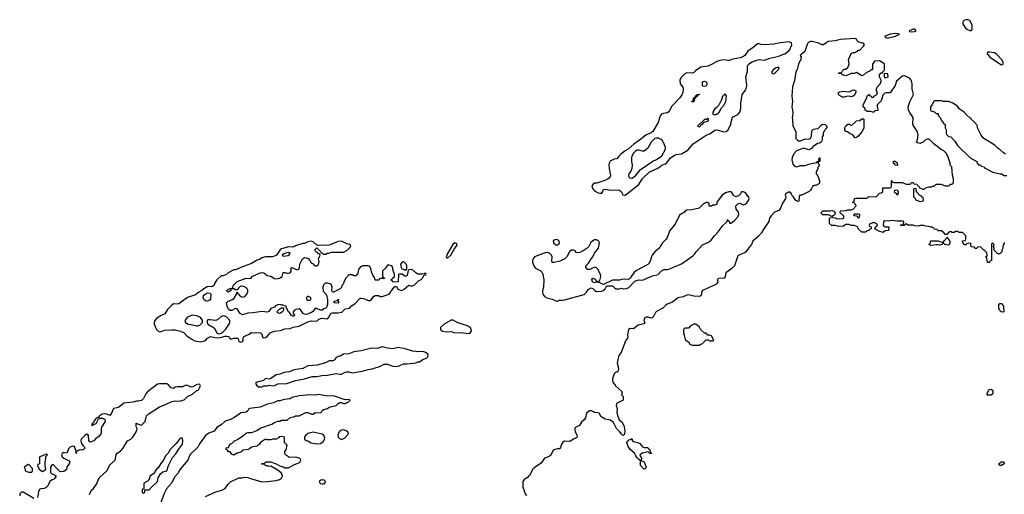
# Model space of a CAD drawing. Header units: inches. Extents: x 2769379 to 2883802, y 684208 to 828654.
# Tile 194 of 256: x 2801052 to 2812180, y 815024 to 820395. Entities that reach past the tile are written whole.
import ezdxf

# ---------------------------------------------------------------- set-up
doc = ezdxf.new("R2010")
doc.units = ezdxf.units.IN
doc.header["$MEASUREMENT"] = 0
for name, color, linetype in [('C8801', 7, 'Continuous'), ('C8802', 7, 'Continuous'), ('C8811', 7, 'Continuous'), ('C8812', 7, 'Continuous')]:
    doc.layers.add(name, color=color, linetype=linetype)

msp = doc.modelspace()

# ---------------------------------------------------------------- linework, layer by layer
at = {"layer": 'C8801', "color": 2, "elevation": 2}
for points in [[(2809253, 820000), (2809246, 819990), (2809226, 819974), (2809195, 819965), (2809111, 819950), (2809070, 819935), (2809050, 819934), (2809010, 819940), (2808965, 819935), (2808930, 819923), (2808871, 819889), (2808830, 819871), (2808750, 819857), (2808690, 819818), (2808670, 819798), (2808651, 819789), (2808590, 819794), (2808570, 819784), (2808523, 819737), (2808511, 819710), (2808515, 819670), (2808545, 819630), (2808551, 819610), (2808547, 819570), (2808536, 819544), (2808511, 819510), (2808423, 819417), (2808390, 819354), (2808370, 819341), (2808311, 819329), (2808291, 819309), (2808268, 819230), (2808206, 819130), (2808190, 819115), (2808130, 819090), (2808055, 819030), (2807992, 818988), (2807930, 818930), (2807895, 818910), (2807843, 818870), (2807823, 818850), (2807810, 818828), (2807799, 818821), (2807770, 818818), (2807726, 818794), (2807713, 818770), (2807710, 818750), (2807713, 818713), (2807730, 818630), (2807721, 818610), (2807698, 818590), (2807665, 818575), (2807574, 818546), (2807550, 818544), (2807529, 818531), (2807519, 818510), (2807524, 818490), (2807550, 818459), (2807590, 818435), (2807609, 818431), (2807630, 818432), (2807642, 818450), (2807646, 818470), (2807670, 818476), (2807730, 818467), (2807814, 818470), (2807830, 818466), (2807850, 818451), (2807870, 818412), (2807890, 818411), (2807910, 818421), (2808050, 818530), (2808090, 818599), (2808165, 818670), (2808270, 818719), (2808310, 818747), (2808350, 818764), (2808364, 818776), (2808406, 818830), (2808450, 818859), (2808470, 818868), (2808530, 818877), (2808602, 818918), (2808665, 818990), (2808730, 819037), (2808810, 819087), (2808850, 819104), (2808910, 819144), (2808930, 819148), (2809010, 819127), (2809038, 819130), (2809058, 819150), (2809090, 819214), (2809095, 819250), (2809109, 819291), (2809130, 819305), (2809170, 819321), (2809192, 819348), (2809204, 819390), (2809201, 819450), (2809219, 819550), (2809257, 819603), (2809267, 819630), (2809270, 819650), (2809259, 819750), (2809277, 819810), (2809278, 819870), (2809288, 819890), (2809330, 819918), (2809383, 819937), (2809410, 819943), (2809470, 819936), (2809530, 819959), (2809630, 819983), (2809674, 820000)], [(2809883, 820000), (2809871, 819990), (2809883, 819970), (2809879, 819950), (2809855, 819890), (2809839, 819830), (2809825, 819805), (2809810, 819706), (2809786, 819634), (2809779, 819530), (2809787, 819470), (2809779, 819410), (2809791, 819349), (2809791, 819329), (2809781, 819290), (2809786, 819266), (2809790, 819194), (2809822, 819130), (2809825, 819050), (2809842, 819030), (2809855, 819025), (2809875, 819025), (2809930, 819045), (2809970, 819042), (2809988, 819052), (2810000, 819079)], [(2810000, 818939), (2809990, 818929), (2809970, 818924), (2809910, 818942), (2809832, 818910), (2809803, 818877), (2809784, 818836), (2809779, 818810), (2809790, 818762), (2809810, 818738), (2809830, 818731), (2809875, 818745), (2809930, 818745), (2809970, 818762), (2810000, 818767)], [(2810000, 818486), (2809990, 818466), (2809974, 818450), (2809890, 818408), (2809870, 818408), (2809862, 818398), (2809857, 818343), (2809850, 818338), (2809825, 818350), (2809795, 818395), (2809779, 818410), (2809770, 818428), (2809750, 818448), (2809712, 818428), (2809705, 818410), (2809711, 818390), (2809706, 818370), (2809668, 818312), (2809656, 818270), (2809643, 818250), (2809630, 818237), (2809584, 818216), (2809544, 818176), (2809528, 818150), (2809517, 818110), (2809462, 818030), (2809436, 817984), (2809399, 817941), (2809336, 817890), (2809322, 817850), (2809302, 817830), (2809283, 817797), (2809256, 817764), (2809245, 817755), (2809190, 817736), (2809170, 817721), (2809130, 817610), (2809102, 817578), (2809031, 817530), (2809026, 817490), (2809012, 817470), (2808950, 817466), (2808934, 817450), (2808942, 817430), (2808931, 817410), (2808920, 817400), (2808768, 817332), (2808757, 817310), (2808759, 817290), (2808750, 817269), (2808730, 817261), (2808670, 817268), (2808610, 817283), (2808590, 817279), (2808550, 817258), (2808490, 817249), (2808430, 817199), (2808370, 817177), (2808354, 817166), (2808321, 817130), (2808248, 817092), (2808237, 817083), (2808211, 817030), (2808199, 817021), (2808190, 817017), (2808150, 817029), (2808131, 817029), (2808119, 817021), (2808111, 817010), (2808107, 816990), (2808116, 816970), (2808106, 816954), (2808042, 816938), (2807990, 816895), (2807950, 816899), (2807931, 816889), (2807921, 816830), (2807925, 816810), (2807922, 816790), (2807900, 816760), (2807851, 816630), (2807824, 816596), (2807814, 816566), (2807806, 816510), (2807821, 816450), (2807817, 816423), (2807810, 816406), (2807790, 816408), (2807770, 816388), (2807751, 816330), (2807751, 816310), (2807758, 816290), (2807785, 816250), (2807852, 816190), (2807862, 816170), (2807854, 816150), (2807874, 816130), (2807871, 816089), (2807804, 816056), (2807798, 816050), (2807795, 816030), (2807803, 815990), (2807799, 815950), (2807811, 815910), (2807828, 815868), (2807860, 815840), (2807883, 815790), (2807891, 815730), (2807882, 815698), (2807870, 815688), (2807850, 815708), (2807833, 815733), (2807796, 815770), (2807776, 815816), (2807759, 815839), (2807730, 815864), (2807670, 815875), (2807622, 815902), (2807602, 815942), (2807587, 815947), (2807550, 815949), (2807530, 815962), (2807510, 815969), (2807490, 815969), (2807457, 815943), (2807445, 815890), (2807430, 815868), (2807400, 815840), (2807377, 815803), (2807337, 815783), (2807327, 815773), (2807326, 815750), (2807331, 815730), (2807351, 815690), (2807350, 815666), (2807310, 815648), (2807270, 815622), (2807210, 815624), (2807190, 815615), (2807176, 815590), (2807165, 815555), (2807157, 815543), (2807150, 815538), (2807130, 815539), (2807091, 815529), (2807080, 815520), (2807050, 815464), (2807030, 815450), (2806985, 815435), (2806944, 815376), (2806870, 815329), (2806850, 815309), (2806817, 815243), (2806790, 815215), (2806752, 815190), (2806738, 815170), (2806738, 815110), (2806765, 815030), (2806778, 815010)], [(2801839, 815021), (2801864, 815070), (2801884, 815090), (2801920, 815140), (2801949, 815211), (2802035, 815290), (2802059, 815330), (2802065, 815355), (2802129, 815411), (2802142, 815470), (2802155, 815490), (2802190, 815511), (2802219, 815541), (2802269, 815631), (2802309, 815650), (2802329, 815670), (2802368, 815730), (2802375, 815750), (2802378, 815770), (2802368, 815790), (2802369, 815831), (2802382, 815822), (2802430, 815806), (2802469, 815850), (2802486, 815914), (2802502, 815930), (2802630, 816016), (2802701, 816039), (2802770, 816076), (2802810, 816083), (2802830, 816079), (2802870, 816082), (2802910, 816095), (2802950, 816131), (2803004, 816156), (2803042, 816190), (2803072, 816208), (2803095, 816250), (2803088, 816268), (2803070, 816269), (2803050, 816263), (2803010, 816239), (2802990, 816238), (2802950, 816257), (2802930, 816259), (2802890, 816239), (2802830, 816242), (2802810, 816238), (2802790, 816222), (2802758, 816230), (2802739, 816259), (2802715, 816275), (2802630, 816275), (2802610, 816269), (2802498, 816182), (2802478, 816162), (2802450, 816110), (2802430, 816086), (2802390, 816077), (2802370, 816079), (2802330, 816066), (2802230, 816055), (2802170, 816005), (2802110, 815994), (2802085, 815935), (2802070, 815915), (2802038, 815930), (2802010, 815936), (2801985, 815930), (2801951, 815910), (2801946, 815894), (2801930, 815892), (2801904, 815870), (2801888, 815850), (2801886, 815834), (2801874, 815830), (2801862, 815810), (2801870, 815802), (2801886, 815810), (2801886, 815814), (2801915, 815825), (2801943, 815877), (2801955, 815885), (2801990, 815885), (2802014, 815870), (2802018, 815850), (2801976, 815784), (2801971, 815770), (2801974, 815726), (2801968, 815710), (2801950, 815681), (2801908, 815652), (2801890, 815629), (2801850, 815614), (2801840, 815620), (2801833, 815633), (2801829, 815690), (2801820, 815700), (2801810, 815703), (2801790, 815694), (2801745, 815650), (2801741, 815630), (2801748, 815608), (2801770, 815572), (2801791, 815550), (2801774, 815530), (2801750, 815524), (2801730, 815529), (2801704, 815516), (2801693, 815507), (2801690, 815486), (2801689, 815510), (2801670, 815566), (2801650, 815568), (2801623, 815557), (2801603, 815537), (2801590, 815498), (2801570, 815489), (2801550, 815498), (2801530, 815486), (2801525, 815470), (2801532, 815450), (2801550, 815432), (2801610, 815402), (2801618, 815390), (2801610, 815368), (2801586, 815334), (2801585, 815310), (2801578, 815302), (2801550, 815284), (2801510, 815279), (2801470, 815315), (2801430, 815362), (2801412, 815350), (2801401, 815330), (2801398, 815270), (2801410, 815258), (2801450, 815242), (2801462, 815230), (2801450, 815206), (2801434, 815190), (2801410, 815184), (2801391, 815170), (2801370, 815122), (2801350, 815102), (2801330, 815089), (2801293, 815087), (2801278, 815082), (2801265, 815055), (2801251, 814990)], [(2803150, 814999), (2803270, 815051), (2803338, 815070), (2803375, 815090), (2803403, 815137), (2803435, 815165), (2803529, 815211), (2803568, 815212), (2803590, 815218), (2803630, 815216), (2803650, 815206), (2803790, 815167), (2803852, 815168), (2803950, 815182), (2803987, 815193), (2804012, 815208), (2804023, 815230), (2804019, 815250), (2804006, 815266), (2803962, 815302), (2803890, 815342), (2803870, 815338), (2803850, 815348), (2803830, 815348), (2803822, 815362), (2803790, 815366), (2803786, 815370), (2803790, 815374), (2803822, 815378), (2803830, 815392), (2803888, 815392), (2803951, 815371), (2803990, 815345), (2804030, 815336), (2804050, 815325), (2804090, 815324), (2804150, 815359), (2804215, 815385), (2804222, 815390), (2804229, 815410), (2804224, 815424), (2804212, 815432), (2804170, 815443), (2804102, 815442), (2804055, 815470), (2804048, 815490), (2804048, 815510), (2804062, 815530), (2804075, 815575), (2804068, 815588), (2804046, 815610), (2804046, 815670), (2804010, 815679), (2803986, 815674), (2803978, 815662), (2803950, 815648), (2803910, 815648), (2803890, 815642), (2803850, 815642), (2803830, 815648), (2803772, 815610), (2803762, 815590), (2803734, 815570), (2803670, 815558), (2803650, 815538), (2803634, 815530), (2803578, 815522), (2803550, 815502), (2803511, 815489), (2803471, 815469), (2803450, 815478), (2803430, 815506), (2803410, 815506), (2803402, 815522), (2803386, 815530), (2803386, 815550), (2803410, 815554), (2803428, 815590), (2803450, 815598), (2803478, 815630), (2803514, 815646), (2803574, 815686), (2803610, 815718), (2803630, 815725), (2803675, 815725), (2803730, 815746), (2803770, 815771), (2803903, 815817), (2803930, 815838), (2803970, 815851), (2803990, 815852), (2804010, 815862), (2804076, 815864), (2804110, 815892), (2804156, 815904), (2804170, 815911), (2804210, 815912), (2804286, 815950), (2804310, 815951), (2804350, 815931), (2804370, 815932), (2804390, 815951), (2804450, 815945), (2804464, 815956), (2804470, 815971), (2804490, 815985), (2804530, 815996), (2804550, 816011), (2804629, 816031), (2804650, 816052), (2804670, 816062), (2804690, 816062), (2804710, 816052), (2804730, 816052), (2804766, 816070), (2804786, 816090), (2804770, 816098), (2804730, 816095), (2804598, 816138), (2804530, 816133), (2804430, 816153), (2804390, 816145), (2804330, 816149), (2804210, 816139), (2804130, 816118), (2804110, 816104), (2804042, 816098), (2803990, 816082), (2803970, 816082), (2803920, 816060), (2803854, 816046), (2803769, 816009), (2803650, 815995), (2803642, 815990), (2803631, 815969), (2803610, 815955), (2803550, 815948), (2803532, 815930), (2803470, 815889), (2803434, 815870), (2803384, 815856), (2803370, 815848), (2803330, 815809), (2803280, 815780), (2803250, 815739), (2803190, 815718), (2803150, 815689), (2803084, 815596), (2803064, 815556), (2802975, 815470), (2802951, 815410), (2802864, 815310), (2802839, 815261), (2802801, 815219), (2802791, 815190), (2802766, 815150), (2802712, 815088), (2802686, 815034), (2802647, 814930)], [(2801210, 814977), (2801090, 815048), (2801073, 815047), (2801054, 815030), (2801052, 815008)]]:
    msp.add_lwpolyline(points, dxfattribs=at)
at = {"layer": 'C8801', "color": 2}
for points, elevation in [([(2809615, 819855), (2809602, 819850), (2809572, 819830), (2809554, 819810), (2809554, 819790), (2809570, 819782), (2809586, 819790), (2809628, 819830), (2809634, 819854)], 2), ([(2808790, 819638), (2808770, 819646), (2808770, 819692), (2808790, 819698), (2808812, 819690), (2808822, 819670), (2808810, 819648)], 2), ([(2808650, 819466), (2808649, 819470), (2808662, 819478), (2808669, 819511), (2808686, 819514), (2808690, 819534), (2808702, 819538), (2808706, 819550), (2808734, 819554), (2808730, 819546), (2808718, 819542), (2808710, 819526), (2808698, 819522), (2808690, 819506), (2808678, 819502), (2808670, 819466)], 2), ([(2809030, 819548), (2809013, 819547), (2809005, 819535), (2808994, 819530), (2808985, 819490), (2808952, 819428), (2808924, 819396), (2808910, 819388), (2808886, 819350), (2808886, 819326), (2808910, 819318), (2808930, 819325), (2808958, 819350), (2808982, 819398), (2809014, 819430), (2809034, 819470), (2809042, 819530)], 6), ([(2808830, 819278), (2808810, 819266), (2808790, 819266), (2808714, 819190), (2808730, 819182), (2808746, 819190), (2808755, 819205), (2808766, 819210), (2808786, 819234), (2808838, 819250), (2808835, 819275)], 6), ([(2808270, 819056), (2808250, 819056), (2808230, 819049), (2808187, 819010), (2808150, 818942), (2808110, 818908), (2808090, 818909), (2808050, 818919), (2808030, 818918), (2808010, 818909), (2807990, 818884), (2807971, 818850), (2807966, 818830), (2807965, 818790), (2807973, 818747), (2807971, 818710), (2807958, 818682), (2807936, 818650), (2807931, 818630), (2807945, 818605), (2807970, 818601), (2808010, 818627), (2808063, 818697), (2808207, 818793), (2808250, 818813), (2808310, 818855), (2808349, 818930), (2808349, 818950), (2808334, 818990), (2808313, 819030), (2808301, 819041)], 6), ([(2809088, 818448), (2809068, 818448), (2809030, 818437), (2808991, 818410), (2808932, 818330), (2808931, 818309), (2808910, 818298), (2808884, 818296), (2808870, 818286), (2808850, 818286), (2808846, 818290), (2808846, 818310), (2808827, 818327), (2808810, 818328), (2808782, 818310), (2808730, 818262), (2808650, 818242), (2808590, 818238), (2808574, 818230), (2808564, 818216), (2808530, 818199), (2808510, 818182), (2808460, 818080), (2808401, 818010), (2808371, 817930), (2808358, 817910), (2808316, 817870), (2808281, 817810), (2808230, 817769), (2808201, 817730), (2808191, 817710), (2808178, 817662), (2808163, 817637), (2808150, 817624), (2808023, 817557), (2807991, 817530), (2807962, 817490), (2807954, 817470), (2807930, 817455), (2807870, 817459), (2807830, 817449), (2807750, 817448), (2807650, 817398), (2807590, 817426), (2807570, 817426), (2807550, 817418), (2807527, 817427), (2807518, 817450), (2807530, 817471), (2807550, 817462), (2807573, 817433), (2807590, 817432), (2807610, 817442), (2807621, 817490), (2807615, 817515), (2807604, 817530), (2807589, 817569), (2807570, 817588), (2807550, 817594), (2807494, 817570), (2807470, 817569), (2807449, 817589), (2807449, 817610), (2807479, 817641), (2807509, 817690), (2807529, 817710), (2807547, 817753), (2807592, 817808), (2807603, 817870), (2807594, 817894), (2807570, 817905), (2807550, 817905), (2807528, 817892), (2807507, 817873), (2807486, 817830), (2807466, 817810), (2807410, 817773), (2807370, 817755), (2807342, 817762), (2807330, 817778), (2807310, 817788), (2807290, 817788), (2807266, 817770), (2807234, 817710), (2807214, 817690), (2807157, 817663), (2807091, 817649), (2807069, 817649), (2807065, 817670), (2807069, 817710), (2807063, 817730), (2807045, 817750), (2807021, 817761), (2806990, 817758), (2806871, 817710), (2806855, 817690), (2806848, 817670), (2806848, 817650), (2806861, 817610), (2806883, 817583), (2806936, 817556), (2806955, 817535), (2806964, 817510), (2806975, 817450), (2806970, 817370), (2806960, 817330), (2806960, 817310), (2806965, 817290), (2806975, 817275), (2806984, 817264), (2807010, 817248), (2807070, 817232), (2807110, 817214), (2807130, 817211), (2807150, 817221), (2807190, 817221), (2807210, 817226), (2807430, 817285), (2807457, 817310), (2807478, 817342), (2807510, 817362), (2807530, 817354), (2807552, 817330), (2807570, 817321), (2807630, 817323), (2807648, 817330), (2807668, 817350), (2807682, 817378), (2807690, 817382), (2807750, 817382), (2807777, 817357), (2807791, 817351), (2807829, 817351), (2807850, 817356), (2807871, 817351), (2807910, 817354), (2807936, 817364), (2808004, 817436), (2808050, 817451), (2808090, 817447), (2808204, 817495), (2808269, 817511), (2808307, 817553), (2808330, 817567), (2808370, 817568), (2808390, 817573), (2808530, 817634), (2808659, 817721), (2808679, 817741), (2808697, 817770), (2808770, 817846), (2808830, 817874), (2808862, 817898), (2808904, 817950), (2808947, 817993), (2808981, 818039), (2808990, 818058), (2809048, 818112), (2809050, 818134), (2809058, 818118), (2809070, 818114), (2809074, 818094), (2809090, 818092), (2809130, 818121), (2809170, 818166), (2809181, 818190), (2809177, 818217), (2809149, 818250), (2809146, 818290), (2809169, 818311), (2809190, 818318), (2809230, 818301), (2809250, 818307), (2809270, 818323), (2809289, 818350), (2809297, 818370), (2809289, 818390), (2809250, 818438), (2809230, 818446), (2809210, 818446), (2809202, 818430), (2809177, 818403), (2809150, 818389), (2809130, 818398), (2809118, 818410), (2809100, 818440)], 2), ([(2804350, 817889), (2804310, 817882), (2804270, 817861), (2804250, 817861), (2804170, 817836), (2804150, 817824), (2804130, 817820), (2804090, 817825), (2804001, 817799), (2803953, 817730), (2803939, 817721), (2803910, 817713), (2803830, 817713), (2803790, 817699), (2803770, 817685), (2803729, 817671), (2803670, 817635), (2803570, 817600), (2803490, 817565), (2803470, 817564), (2803409, 817531), (2803388, 817512), (2803350, 817498), (2803330, 817496), (2803279, 817450), (2803253, 817410), (2803248, 817392), (2803230, 817374), (2803170, 817373), (2803131, 817350), (2803111, 817329), (2803075, 817310), (2803038, 817282), (2802949, 817251), (2802850, 817181), (2802830, 817176), (2802790, 817178), (2802770, 817165), (2802723, 817117), (2802692, 817068), (2802650, 817047), (2802603, 817017), (2802578, 816990), (2802573, 816970), (2802573, 816950), (2802599, 816890), (2802616, 816870), (2802630, 816864), (2802650, 816867), (2802690, 816883), (2802770, 816885), (2802810, 816884), (2802869, 816871), (2802910, 816850), (2802939, 816819), (2802998, 816778), (2803030, 816761), (2803090, 816751), (2803130, 816756), (2803150, 816765), (2803175, 816790), (2803210, 816811), (2803259, 816799), (2803290, 816796), (2803338, 816802), (2803370, 816813), (2803395, 816815), (2803414, 816810), (2803430, 816785), (2803450, 816782), (2803470, 816792), (2803514, 816790), (2803522, 816782), (2803530, 816754), (2803550, 816746), (2803570, 816752), (2803577, 816763), (2803578, 816790), (2803586, 816810), (2803645, 816835), (2803670, 816855), (2803772, 816852), (2803791, 816831), (2803791, 816810), (2803801, 816800), (2803810, 816795), (2803830, 816797), (2803849, 816810), (2803882, 816850), (2803928, 816870), (2804001, 816879), (2804050, 816897), (2804110, 816901), (2804144, 816916), (2804210, 816927), (2804310, 816977), (2804350, 816987), (2804410, 816985), (2804434, 817005), (2804462, 817018), (2804530, 817011), (2804550, 817031), (2804570, 817074), (2804582, 817078), (2804650, 817076), (2804694, 817086), (2804730, 817122), (2804778, 817130), (2804803, 817157), (2804840, 817180), (2804898, 817242), (2804910, 817245), (2804950, 817238), (2804990, 817216), (2805010, 817216), (2805029, 817230), (2805050, 817262), (2805070, 817274), (2805107, 817273), (2805124, 817264), (2805150, 817261), (2805228, 817290), (2805269, 817351), (2805290, 817374), (2805310, 817374), (2805322, 817350), (2805350, 817334), (2805370, 817331), (2805396, 817344), (2805450, 817392), (2805470, 817382), (2805490, 817382), (2805510, 817392), (2805560, 817440), (2805590, 817456), (2805604, 817470), (2805620, 817500), (2805646, 817510), (2805642, 817522), (2805630, 817526), (2805622, 817518), (2805605, 817515), (2805550, 817517), (2805530, 817529), (2805490, 817565), (2805453, 817567), (2805442, 817558), (2805430, 817502), (2805410, 817489), (2805376, 817516), (2805344, 817516), (2805334, 817510), (2805331, 817429), (2805270, 817426), (2805262, 817442), (2805246, 817450), (2805262, 817458), (2805266, 817470), (2805286, 817490), (2805286, 817510), (2805269, 817569), (2805269, 817590), (2805262, 817602), (2805250, 817609), (2805230, 817618), (2805210, 817618), (2805190, 817588), (2805152, 817550), (2805154, 817490), (2805158, 817478), (2805170, 817474), (2805173, 817467), (2805130, 817466), (2805118, 817462), (2805112, 817448), (2805070, 817446), (2805062, 817482), (2805050, 817486), (2805039, 817519), (2805030, 817528), (2805019, 817579), (2805006, 817606), (2804990, 817610), (2804930, 817610), (2804903, 817597), (2804881, 817570), (2804873, 817527), (2804857, 817503), (2804850, 817498), (2804830, 817498), (2804808, 817508), (2804770, 817509), (2804736, 817470), (2804716, 817430), (2804710, 817406), (2804693, 817387), (2804690, 817366), (2804672, 817348), (2804590, 817308), (2804578, 817330), (2804585, 817370), (2804575, 817395), (2804564, 817404), (2804530, 817415), (2804506, 817414), (2804484, 817396), (2804479, 817370), (2804483, 817323), (2804520, 817280), (2804532, 817228), (2804531, 817171), (2804521, 817139), (2804512, 817130), (2804490, 817124), (2804470, 817109), (2804450, 817109), (2804410, 817128), (2804390, 817128), (2804361, 817090), (2804343, 817077), (2804290, 817059), (2804270, 817061), (2804255, 817070), (2804229, 817109), (2804210, 817122), (2804190, 817121), (2804162, 817110), (2804142, 817090), (2804142, 817070), (2804158, 817050), (2804150, 817038), (2804118, 817050), (2804100, 817080), (2804088, 817090), (2804066, 817130), (2804066, 817150), (2804030, 817166), (2804010, 817166), (2803994, 817174), (2803970, 817169), (2803944, 817156), (2803930, 817142), (2803890, 817128), (2803866, 817094), (2803850, 817085), (2803787, 817093), (2803690, 817077), (2803630, 817073), (2803570, 817057), (2803544, 817070), (2803510, 817122), (2803490, 817128), (2803450, 817104), (2803430, 817104), (2803414, 817114), (2803395, 817150), (2803388, 817190), (2803408, 817210), (2803450, 817226), (2803475, 817245), (2803502, 817290), (2803510, 817314), (2803517, 817297), (2803545, 817265), (2803570, 817255), (2803597, 817263), (2803616, 817284), (2803629, 817310), (2803629, 817330), (2803617, 817357), (2803593, 817373), (2803570, 817379), (2803544, 817376), (2803523, 817357), (2803510, 817338), (2803490, 817338), (2803470, 817348), (2803450, 817348), (2803438, 817342), (2803438, 817330), (2803411, 817310), (2803396, 817316), (2803388, 817330), (2803410, 817345), (2803432, 817352), (2803448, 817352), (2803458, 817362), (2803469, 817391), (2803509, 817431), (2803610, 817471), (2803650, 817466), (2803666, 817470), (2803678, 817490), (2803686, 817494), (2803768, 817530), (2803787, 817533), (2803810, 817530), (2803850, 817501), (2803890, 817491), (2803930, 817467), (2803950, 817463), (2803989, 817471), (2804018, 817490), (2804030, 817534), (2804050, 817534), (2804070, 817525), (2804090, 817525), (2804108, 817532), (2804118, 817550), (2804120, 817580), (2804128, 817592), (2804186, 817566), (2804208, 817572), (2804215, 817590), (2804218, 817630), (2804248, 817690), (2804270, 817705), (2804290, 817702), (2804311, 817691), (2804331, 817671), (2804345, 817645), (2804370, 817632), (2804378, 817618), (2804390, 817611), (2804410, 817611), (2804430, 817626), (2804437, 817657), (2804428, 817690), (2804446, 817730), (2804442, 817742), (2804430, 817746), (2804419, 817759), (2804398, 817770), (2804388, 817790), (2804410, 817812), (2804454, 817770), (2804458, 817758), (2804470, 817754), (2804482, 817742), (2804510, 817742), (2804528, 817752), (2804547, 817753), (2804576, 817764), (2804710, 817766), (2804753, 817787), (2804795, 817830), (2804788, 817850), (2804750, 817858), (2804690, 817887), (2804650, 817885), (2804550, 817845), (2804430, 817840), (2804410, 817842), (2804370, 817881)], 2), ([(2805970, 817869), (2805947, 817850), (2805887, 817750), (2805872, 817710), (2805881, 817701), (2805890, 817701), (2805924, 817730), (2805962, 817798), (2805990, 817832), (2805996, 817850), (2805990, 817862)], 2), ([(2807110, 817906), (2807090, 817901), (2807081, 817890), (2807084, 817870), (2807110, 817848), (2807130, 817847), (2807150, 817862), (2807153, 817870), (2807149, 817890), (2807130, 817903)], 2), ([(2804090, 817762), (2804045, 817750), (2804018, 817730), (2804030, 817718), (2804090, 817727), (2804108, 817750)], 6), ([(2805385, 817655), (2805374, 817650), (2805354, 817630), (2805362, 817590), (2805370, 817574), (2805392, 817572), (2805410, 817562), (2805427, 817573), (2805428, 817610), (2805418, 817630), (2805394, 817654)], 2), ([(2803170, 817209), (2803150, 817214), (2803134, 817230), (2803125, 817250), (2803129, 817270), (2803138, 817282), (2803170, 817303), (2803199, 817299), (2803212, 817290), (2803207, 817233), (2803199, 817221)], 2), ([(2804310, 817266), (2804294, 817250), (2804294, 817230), (2804310, 817222), (2804330, 817222), (2804346, 817230), (2804338, 817250)], 2), ([(2804650, 817186), (2804606, 817190), (2804606, 817210), (2804642, 817218), (2804646, 817230), (2804652, 817232), (2804654, 817190)], 2), ([(2803010, 817053), (2802990, 817049), (2802950, 817029), (2802918, 816990), (2802925, 816970), (2802954, 816950), (2802990, 816947), (2803050, 816931), (2803070, 816931), (2803090, 816942), (2803118, 816970), (2803116, 816996), (2803090, 817028), (2803050, 817044)], 6), ([(2803990, 817069), (2803970, 817078), (2803958, 817090), (2803990, 817122), (2804010, 817134), (2804033, 817133), (2804032, 817110), (2804022, 817090)], 2), ([(2803350, 817044), (2803326, 817034), (2803290, 817002), (2803270, 816992), (2803201, 816999), (2803183, 816997), (2803172, 816990), (2803171, 816970), (2803178, 816950), (2803250, 816908), (2803281, 816850), (2803290, 816844), (2803310, 816842), (2803330, 816847), (2803350, 816861), (2803376, 816890), (2803419, 816950), (2803427, 816970), (2803425, 816990), (2803393, 817030), (2803370, 817042)], 6), ([(2805930, 816996), (2805851, 816950), (2805806, 816910), (2805806, 816890), (2805810, 816885), (2805830, 816871), (2805870, 816861), (2805930, 816867), (2805970, 816851), (2806030, 816857), (2806130, 816843), (2806146, 816854), (2806157, 816870), (2806156, 816890), (2806145, 816910), (2806111, 816929), (2806005, 816965), (2805950, 816993)], 2), ([(2808690, 816948), (2808670, 816948), (2808634, 816930), (2808610, 816906), (2808570, 816906), (2808554, 816890), (2808554, 816850), (2808562, 816830), (2808564, 816804), (2808573, 816787), (2808573, 816773), (2808611, 816751), (2808625, 816725), (2808653, 816713), (2808670, 816712), (2808730, 816712), (2808750, 816722), (2808768, 816732), (2808810, 816774), (2808830, 816774), (2808850, 816762), (2808890, 816762), (2808898, 816770), (2808870, 816818), (2808850, 816826), (2808830, 816826), (2808810, 816846), (2808790, 816846), (2808750, 816886), (2808735, 816915), (2808710, 816938)], 6), ([(2805150, 816693), (2805090, 816674), (2805030, 816677), (2804910, 816649), (2804830, 816637), (2804770, 816613), (2804711, 816609), (2804673, 816587), (2804650, 816584), (2804630, 816573), (2804613, 816547), (2804590, 816533), (2804550, 816533), (2804507, 816513), (2804413, 816487), (2804310, 816478), (2804250, 816449), (2804154, 816434), (2804102, 816410), (2804039, 816401), (2803990, 816383), (2803950, 816376), (2803890, 816334), (2803870, 816329), (2803830, 816334), (2803806, 816314), (2803722, 816290), (2803722, 816270), (2803734, 816250), (2803750, 816242), (2803790, 816242), (2803810, 816252), (2803850, 816252), (2803870, 816258), (2803910, 816251), (2803930, 816256), (2803970, 816276), (2804070, 816279), (2804170, 816313), (2804270, 816330), (2804356, 816356), (2804410, 816359), (2804466, 816370), (2804530, 816374), (2804630, 816391), (2804670, 816383), (2804690, 816384), (2804730, 816407), (2804750, 816410), (2804770, 816410), (2804810, 816399), (2804924, 816416), (2804990, 816438), (2805035, 816445), (2805130, 816475), (2805170, 816498), (2805210, 816496), (2805270, 816475), (2805309, 816471), (2805342, 816478), (2805390, 816499), (2805430, 816499), (2805530, 816511), (2805550, 816522), (2805570, 816525), (2805609, 816551), (2805658, 816570), (2805668, 816590), (2805667, 816607), (2805638, 816630), (2805610, 816642), (2805550, 816635), (2805530, 816642), (2805490, 816644), (2805410, 816669), (2805330, 816684), (2805270, 816669), (2805210, 816677)], 2), ([(2804370, 815729), (2804307, 815713), (2804282, 815690), (2804272, 815670), (2804272, 815650), (2804290, 815632), (2804310, 815631), (2804346, 815605), (2804410, 815594), (2804450, 815599), (2804480, 815620), (2804489, 815630), (2804496, 815650), (2804499, 815670), (2804489, 815690), (2804470, 815704)], 2), ([(2804712, 815752), (2804690, 815749), (2804666, 815734), (2804651, 815710), (2804647, 815690), (2804651, 815670), (2804661, 815660), (2804690, 815646), (2804721, 815659), (2804769, 815710), (2804762, 815730), (2804743, 815743)], 2), ([(2802870, 815659), (2802858, 815650), (2802821, 815599), (2802751, 815530), (2802731, 815489), (2802701, 815459), (2802676, 815410), (2802646, 815374), (2802616, 815324), (2802598, 815310), (2802564, 815256), (2802522, 815230), (2802517, 815203), (2802504, 815176), (2802454, 815150), (2802454, 815086), (2802438, 815082), (2802434, 815070), (2802434, 815050), (2802450, 815034), (2802466, 815050), (2802466, 815074), (2802510, 815074), (2802522, 815078), (2802526, 815090), (2802608, 815170), (2802618, 815210), (2802643, 815257), (2802670, 815278), (2802714, 815290), (2802732, 815350), (2802779, 815441), (2802817, 815483), (2802847, 815533), (2802890, 815592), (2802897, 815630), (2802890, 815658)], 2), ([(2808110, 815554), (2808150, 815554), (2808158, 815538), (2808173, 815533), (2808178, 815498), (2808193, 815493), (2808193, 815487), (2808170, 815486), (2808162, 815502), (2808150, 815506), (2808090, 815489), (2808062, 815470), (2808078, 815430), (2808074, 815410), (2808082, 815402), (2808111, 815391), (2808132, 815330), (2808124, 815316), (2808110, 815309), (2808069, 815350), (2808068, 815408), (2808050, 815418), (2808030, 815438), (2808010, 815468), (2808002, 815490), (2807950, 815530), (2807927, 815567), (2807914, 815610), (2807938, 815642), (2807955, 815645), (2807970, 815654), (2807978, 815630), (2807990, 815621), (2808047, 815607), (2808059, 815599), (2808090, 815562)], 2), ([(2801358, 815478), (2801350, 815478), (2801310, 815458), (2801274, 815450), (2801274, 815370), (2801258, 815362), (2801254, 815350), (2801272, 815310), (2801290, 815292), (2801310, 815282), (2801326, 815290), (2801346, 815310), (2801339, 815350), (2801339, 815390), (2801348, 815430), (2801347, 815453), (2801366, 815470)], 2), ([(2801150, 815366), (2801144, 815356), (2801102, 815330), (2801114, 815310), (2801114, 815290), (2801150, 815274), (2801190, 815274), (2801198, 815290), (2801196, 815316)], 2), ([(2804490, 815189), (2804455, 815185), (2804438, 815170), (2804448, 815148), (2804470, 815141), (2804490, 815143), (2804499, 815150), (2804509, 815170)], 2)]:
    msp.add_lwpolyline(points, close=True, dxfattribs=dict(at, elevation=elevation))
at = {"layer": 'C8802', "color": 2, "elevation": 2}
for points in [[(2809674, 820000), (2809699, 820010), (2809753, 820050), (2809779, 820110), (2809774, 820134), (2809750, 820143), (2809650, 820134), (2809570, 820117), (2809470, 820111), (2809430, 820115), (2809410, 820122), (2809390, 820121), (2809341, 820079), (2809281, 820039), (2809253, 820000)], [(2810000, 820149), (2809990, 820150), (2809970, 820142), (2809958, 820130), (2809950, 820113), (2809925, 820035), (2809883, 820000)]]:
    msp.add_lwpolyline(points, dxfattribs=at)
at = {"layer": 'C8811', "color": 2, "elevation": 2}
for points in [[(2812186, 817866), (2812174, 817866), (2812174, 817854), (2812162, 817830), (2812162, 817810), (2812152, 817788), (2812151, 817769), (2812130, 817746), (2812107, 817747), (2812067, 817787), (2812066, 817810), (2812058, 817830), (2812066, 817850), (2812050, 817866), (2812038, 817862), (2812034, 817850), (2812034, 817670), (2812018, 817662), (2812013, 817647), (2811990, 817646), (2811982, 817702), (2811966, 817710), (2811982, 817718), (2811986, 817730), (2811982, 817762), (2811967, 817767), (2811962, 817782), (2811947, 817787), (2811910, 817826), (2811878, 817822), (2811870, 817806), (2811853, 817807), (2811846, 817810), (2811842, 817822), (2811810, 817826), (2811806, 817830), (2811802, 817862), (2811770, 817866), (2811758, 817862), (2811750, 817846), (2811728, 817848), (2811722, 817862), (2811710, 817866), (2811707, 817893), (2811742, 817898), (2811746, 817910), (2811746, 817950), (2811707, 817987), (2811670, 817988), (2811650, 817998), (2811630, 817998), (2811612, 817988), (2811590, 817988), (2811570, 817998), (2811554, 817990), (2811530, 817966), (2811510, 817966), (2811500, 817980), (2811470, 818006), (2811430, 818006), (2811422, 818022), (2811390, 818026), (2811370, 818046), (2811350, 818046), (2811324, 818056), (2811290, 818058), (2811270, 818066), (2811230, 818066), (2811210, 818058), (2811170, 818062), (2811150, 818069), (2811090, 818069), (2811070, 818086), (2811058, 818082), (2811050, 818068), (2811010, 818066), (2811006, 818070), (2811010, 818074), (2811042, 818078), (2811046, 818110), (2811030, 818115), (2810970, 818115), (2810910, 818122), (2810870, 818115), (2810830, 818118), (2810813, 818107), (2810812, 818070), (2810820, 818060), (2810832, 818052), (2810874, 818050), (2810871, 818009), (2810833, 818007), (2810810, 817988), (2810762, 818002), (2810730, 818018), (2810718, 818030), (2810727, 818053), (2810746, 818070), (2810742, 818082), (2810716, 818096), (2810690, 818098), (2810658, 818082), (2810654, 818070), (2810658, 818058), (2810674, 818050), (2810674, 818030), (2810658, 818022), (2810654, 818010), (2810633, 818007), (2810611, 817989), (2810570, 817989), (2810527, 818027), (2810526, 818050), (2810487, 818067), (2810450, 818068), (2810424, 818076), (2810390, 818078), (2810362, 818058), (2810310, 818055), (2810270, 818066), (2810228, 818068), (2810206, 818090), (2810206, 818150), (2810222, 818158), (2810226, 818170), (2810190, 818186), (2810130, 818188), (2810110, 818206), (2810108, 818210), (2810130, 818232), (2810210, 818232), (2810237, 818237), (2810254, 818230), (2810272, 818210), (2810258, 818182), (2810234, 818170), (2810238, 818158), (2810270, 818154), (2810290, 818142), (2810356, 818144), (2810366, 818150), (2810366, 818170), (2810326, 818210), (2810327, 818233), (2810390, 818234), (2810410, 818242), (2810450, 818242), (2810470, 818252), (2810506, 818290), (2810502, 818302), (2810490, 818306), (2810482, 818322), (2810466, 818330), (2810482, 818338), (2810486, 818370), (2810510, 818374), (2810630, 818374), (2810650, 818394), (2810730, 818392), (2810769, 818431), (2810790, 818434), (2810806, 818450), (2810806, 818490), (2810810, 818494), (2810890, 818494), (2810902, 818498), (2810906, 818510), (2810906, 818570), (2810910, 818574), (2810918, 818558), (2810930, 818554), (2811030, 818554), (2811044, 818544), (2811070, 818534), (2811110, 818534), (2811122, 818538), (2811130, 818554), (2811150, 818554), (2811158, 818538), (2811193, 818533), (2811198, 818518), (2811213, 818513), (2811218, 818498), (2811270, 818474), (2811286, 818490), (2811303, 818497), (2811330, 818505), (2811358, 818502), (2811370, 818512), (2811387, 818513), (2811410, 818534), (2811467, 818533), (2811510, 818514), (2811550, 818514), (2811562, 818518), (2811567, 818533), (2811590, 818534), (2811606, 818550), (2811606, 818594), (2811595, 818635), (2811586, 818730), (2811568, 818750), (2811567, 818773), (2811542, 818850), (2811523, 818883), (2811498, 818910), (2811458, 818930), (2811430, 818958), (2811390, 818982), (2811330, 819042), (2811310, 819042), (2811290, 819034), (2811262, 819010), (2811230, 818995), (2811200, 819000), (2811188, 819008), (2811200, 819040), (2811207, 819093), (2811194, 819134), (2811168, 819170), (2811148, 819210), (2811149, 819290), (2811108, 819350), (2811096, 819376), (2811095, 819410), (2811114, 819466), (2811155, 819550), (2811139, 819610), (2811137, 819670), (2811130, 819706), (2811110, 819734), (2811070, 819754), (2811050, 819759), (2811030, 819755), (2811010, 819742), (2810962, 819698), (2810945, 819650), (2810891, 819569), (2810850, 819569), (2810830, 819562), (2810802, 819538), (2810801, 819510), (2810790, 819478), (2810742, 819430), (2810744, 819404), (2810752, 819390), (2810750, 819366), (2810718, 819362), (2810710, 819348), (2810690, 819348), (2810670, 819358), (2810630, 819358), (2810606, 819370), (2810606, 819390), (2810586, 819410), (2810586, 819430), (2810628, 819510), (2810630, 819534), (2810642, 819538), (2810647, 819553), (2810654, 819550), (2810658, 819538), (2810674, 819530), (2810678, 819518), (2810690, 819514), (2810702, 819518), (2810706, 819530), (2810738, 819550), (2810748, 819570), (2810735, 819590), (2810735, 819610), (2810742, 819630), (2810775, 819665), (2810788, 819690), (2810788, 819710), (2810769, 819750), (2810769, 819770), (2810790, 819792), (2810806, 819794), (2810810, 819814), (2810822, 819818), (2810827, 819833), (2810826, 819890), (2810808, 819908), (2810770, 819928), (2810713, 819927), (2810692, 819890), (2810691, 819829), (2810673, 819827), (2810654, 819810), (2810622, 819798), (2810590, 819768), (2810570, 819758), (2810510, 819798), (2810488, 819788), (2810450, 819788), (2810390, 819758), (2810370, 819766), (2810350, 819766), (2810342, 819782), (2810310, 819786), (2810306, 819790), (2810310, 819794), (2810342, 819798), (2810347, 819813), (2810370, 819834), (2810390, 819834), (2810410, 819854), (2810426, 819890), (2810418, 819950), (2810442, 819990), (2810445, 820000)], [(2811993, 820000), (2812018, 819970), (2812150, 819885), (2812167, 819893), (2812168, 819910), (2812156, 819936), (2812097, 820000)], [(2812195, 818875), (2812169, 818889), (2812130, 818928), (2812110, 818938), (2812074, 818974), (2811948, 819050), (2811918, 819090), (2811878, 819170), (2811878, 819190), (2811870, 819206), (2811840, 819240), (2811806, 819270), (2811802, 819282), (2811790, 819286), (2811756, 819316), (2811728, 819350), (2811670, 819388), (2811650, 819415), (2811598, 819450), (2811552, 819468), (2811490, 819468), (2811470, 819478), (2811390, 819478), (2811382, 819470), (2811365, 819435), (2811345, 819410), (2811345, 819370), (2811350, 819365), (2811392, 819352), (2811410, 819334), (2811430, 819334), (2811434, 819330), (2811434, 819310), (2811454, 819290), (2811478, 819238), (2811490, 819234), (2811498, 819218), (2811512, 819210), (2811512, 819170), (2811522, 819150), (2811522, 819110), (2811530, 819094), (2811550, 819074), (2811574, 819070), (2811622, 819022), (2811652, 818970), (2811794, 818830), (2811870, 818792), (2811874, 818770), (2811890, 818754), (2811910, 818752), (2811918, 818738), (2811954, 818730), (2811958, 818718), (2812050, 818671), (2812132, 818652), (2812151, 818651), (2812173, 818633), (2812210, 818631)], [(2810000, 819079), (2810000, 819080), (2810004, 819136), (2810025, 819155), (2810078, 819162), (2810110, 819202), (2810130, 819212), (2810154, 819210), (2810174, 819190), (2810174, 819170), (2810144, 819136), (2810133, 819107), (2810132, 819088), (2810122, 819070), (2810122, 819030), (2810110, 819008), (2810090, 818998), (2810070, 818995), (2810020, 818960), (2810000, 818939)], [(2810000, 818767), (2810062, 818778), (2810068, 818792), (2810082, 818798), (2810086, 818830), (2810094, 818830), (2810094, 818790), (2810078, 818782), (2810074, 818770), (2810092, 818750), (2810073, 818727), (2810072, 818710), (2810052, 818670), (2810052, 818650), (2810071, 818630), (2810091, 818570), (2810090, 818546), (2810084, 818536), (2810050, 818518), (2810030, 818518), (2810012, 818508), (2810000, 818486)]]:
    msp.add_lwpolyline(points, dxfattribs=at)
for points in [[(2810830, 819786), (2810822, 819778), (2810822, 819750), (2810830, 819742), (2810850, 819742), (2810866, 819750), (2810862, 819782)], [(2810450, 819522), (2810430, 819528), (2810393, 819527), (2810370, 819518), (2810350, 819518), (2810316, 819536), (2810306, 819550), (2810306, 819570), (2810320, 819580), (2810350, 819585), (2810430, 819578), (2810470, 819601), (2810490, 819598), (2810502, 819590), (2810502, 819570), (2810484, 819536), (2810470, 819528)], [(2810490, 819058), (2810470, 819088), (2810426, 819110), (2810407, 819127), (2810390, 819128), (2810378, 819150), (2810378, 819170), (2810390, 819194), (2810410, 819214), (2810430, 819214), (2810450, 819194), (2810508, 819252), (2810547, 819253), (2810570, 819274), (2810590, 819274), (2810594, 819270), (2810592, 819170), (2810574, 819130), (2810530, 819078), (2810510, 819062)], [(2810970, 818746), (2810948, 818748), (2810942, 818762), (2810926, 818770), (2810927, 818793), (2810950, 818794), (2810958, 818778), (2810970, 818774), (2810974, 818750)], [(2810970, 818466), (2810938, 818462), (2810934, 818450), (2810938, 818438), (2810953, 818433), (2810970, 818414), (2810982, 818418), (2810986, 818450)], [(2811170, 818486), (2811158, 818482), (2811154, 818470), (2811154, 818390), (2811173, 818373), (2811178, 818358), (2811230, 818338), (2811250, 818342), (2811266, 818350), (2811262, 818382), (2811250, 818386), (2811242, 818402), (2811227, 818407), (2811187, 818447), (2811182, 818482)], [(2810530, 818195), (2810485, 818195), (2810474, 818190), (2810478, 818178), (2810510, 818174), (2810530, 818154), (2810542, 818158), (2810546, 818190)], [(2811550, 817842), (2811506, 817850), (2811490, 817866), (2811474, 817850), (2811450, 817842), (2811430, 817848), (2811413, 817847), (2811350, 817838), (2811326, 817850), (2811346, 817870), (2811346, 817890), (2811350, 817894), (2811427, 817893), (2811490, 817874), (2811503, 817897), (2811518, 817910), (2811530, 817934), (2811565, 817890), (2811562, 817850)], [(2812170, 817086), (2812146, 817090), (2812130, 817106), (2812118, 817130), (2812118, 817170), (2812130, 817182), (2812150, 817182), (2812170, 817154), (2812174, 817090)], [(2811990, 816146), (2811986, 816150), (2811988, 816170), (2812010, 816212), (2812030, 816214), (2812052, 816190), (2812051, 816169), (2812030, 816148)], [(2812150, 815349), (2812126, 815350), (2812118, 815370), (2812130, 815382), (2812150, 815392), (2812174, 815390), (2812178, 815370)]]:
    msp.add_lwpolyline(points, close=True, dxfattribs=at)
at = {"layer": 'C8812', "color": 2, "elevation": 2}
for points in [[(2811770, 820395), (2811750, 820395), (2811730, 820388), (2811712, 820370), (2811712, 820350), (2811732, 820310), (2811750, 820292), (2811770, 820282), (2811790, 820274), (2811810, 820274), (2811818, 820290), (2811815, 820335), (2811790, 820386)], [(2811150, 820289), (2811106, 820270), (2811110, 820262), (2811130, 820256), (2811170, 820261), (2811182, 820270), (2811168, 820288)], [(2810950, 820240), (2810892, 820230), (2810831, 820210), (2810833, 820193), (2810851, 820191), (2810871, 820191), (2810950, 820207), (2810995, 820230)]]:
    msp.add_lwpolyline(points, close=True, dxfattribs=at)
for points in [[(2810445, 820000), (2810450, 820014), (2810470, 820022), (2810490, 820022), (2810520, 820040), (2810529, 820051), (2810548, 820052), (2810590, 820094), (2810598, 820110), (2810588, 820128), (2810572, 820128), (2810530, 820145), (2810517, 820157), (2810510, 820174), (2810490, 820181), (2810330, 820171), (2810270, 820156), (2810190, 820147), (2810165, 820135), (2810130, 820107), (2810085, 820130), (2810010, 820148), (2810000, 820149)], [(2812097, 820000), (2812088, 820010), (2812070, 820019), (2812012, 820028), (2811990, 820026), (2811985, 820010), (2811993, 820000)]]:
    msp.add_lwpolyline(points, dxfattribs=at)

doc.saveas('drawing.dxf')
